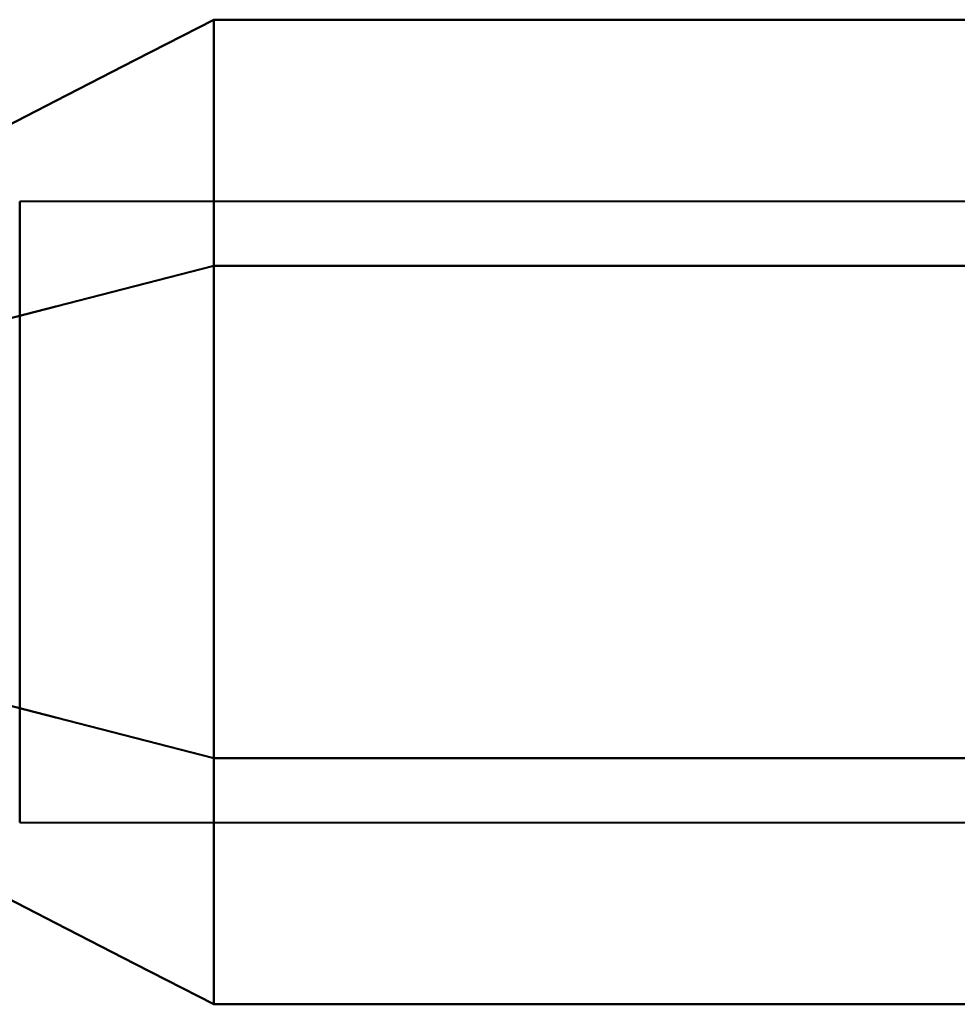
# Model space of a CAD drawing. Header units: millimetres. Extents: x -852 to 852, y -1321 to 592.
# Tile 71 of 111: x 674.61 to 682.31, y -435.21 to -427.12. Entities that reach past the tile are written whole.
import ezdxf

# ---------------------------------------------------------------- set-up
doc = ezdxf.new("R2010")
doc.units = ezdxf.units.MM
doc.layers.add('G-IMPT', color=8, linetype='Continuous', lineweight=40)

# ---------------------------------------------------------------- blocks, each defined once
blk = doc.blocks.new('NEXA 1500 CALQUES_dwg-769064-Niveau de réf_')
at = {"layer": 'G-IMPT'}
for p, q in [((686.5, -396.1669), (674.6111, -396.1669)), ((686.5, -396.167), (674.6111, -396.167)), ((686.5, -396.167), (674.6111, -396.167)), ((686.5, -396.167), (674.6111, -396.167)), ((674.6111, -401.2634), (674.6111, -396.167)), ((674.6111, -401.2634), (674.6111, -396.167)), ((674.6111, -401.2634), (674.6111, -396.167)), ((674.6111, -401.2634), (674.6111, -396.167)), ((674.6111, -396.167), (674.6111, -401.2634)), ((674.6111, -396.167), (674.6111, -401.2634)), ((674.6111, -396.167), (674.6111, -401.2634)), ((674.6111, -396.167), (674.6111, -401.2634)), ((674.6111, -401.2633), (686.5, -401.2633)), ((674.6111, -401.2634), (686.5, -401.2634)), ((674.6111, -401.2634), (686.5, -401.2634)), ((674.6111, -401.2634), (686.5, -401.2634))]:
    blk.add_line(p, q, dxfattribs=at)
at = {"layer": 'G-IMPT', "flags": 128}
for points in [[(676.2043, -394.6737), (675.556, -395.0068), (674.9077, -395.3399), (674.2594, -395.673), (673.6111, -396.0061)], [(673.6111, -396.0061), (674.2594, -395.673), (674.9077, -395.3399), (675.556, -395.0068), (676.2043, -394.6737)], [(676.2043, -394.6737), (675.556, -395.0068), (674.9077, -395.3399), (674.2594, -395.673), (673.6111, -396.0061)], [(673.6111, -396.0061), (674.2594, -395.673), (674.9077, -395.3399), (675.556, -395.0068), (676.2043, -394.6737)], [(676.2043, -394.6737), (675.556, -395.0068), (674.9077, -395.3399), (674.2594, -395.673), (673.6111, -396.0061)], [(673.6111, -396.0061), (674.2594, -395.673), (674.9077, -395.3399), (675.556, -395.0068), (676.2043, -394.6737)], [(676.2043, -394.6737), (675.556, -395.0068), (674.9077, -395.3399), (674.2594, -395.673), (673.6111, -396.0061)], [(673.6111, -396.0061), (674.2594, -395.673), (674.9077, -395.3399), (675.556, -395.0068), (676.2043, -394.6737)], [(676.2043, -396.6944), (676.2043, -396.1892), (676.2043, -395.6841), (676.2043, -395.1789), (676.2043, -394.6737)], [(676.2043, -394.6737), (676.2043, -395.1789), (676.2043, -395.6841), (676.2043, -396.1892), (676.2043, -396.6944)], [(676.2043, -396.6944), (676.2043, -396.1892), (676.2043, -395.6841), (676.2043, -395.1789), (676.2043, -394.6737)], [(676.2043, -394.6737), (676.2043, -395.1789), (676.2043, -395.6841), (676.2043, -396.1892), (676.2043, -396.6944)], [(676.2043, -396.6944), (676.2043, -396.1892), (676.2043, -395.6841), (676.2043, -395.1789), (676.2043, -394.6737)], [(676.2043, -394.6737), (676.2043, -395.1789), (676.2043, -395.6841), (676.2043, -396.1892), (676.2043, -396.6944)], [(676.2043, -396.6944), (676.2043, -396.1892), (676.2043, -395.6841), (676.2043, -395.1789), (676.2043, -394.6737)], [(676.2043, -394.6737), (676.2043, -395.1789), (676.2043, -395.6841), (676.2043, -396.1892), (676.2043, -396.6944)], [(676.2043, -394.6737), (676.2043, -395.1789), (676.2043, -395.6841), (676.2043, -396.1892), (676.2043, -396.6944)], [(686.2043, -394.6737), (683.7043, -394.6737), (681.2043, -394.6737), (678.7043, -394.6737), (676.2043, -394.6737)], [(676.2043, -396.6944), (676.2043, -396.1892), (676.2043, -395.6841), (676.2043, -395.1789), (676.2043, -394.6737)], [(676.2043, -394.6737), (678.7043, -394.6737), (681.2043, -394.6737), (683.7043, -394.6737), (686.2043, -394.6737)], [(676.2043, -394.6737), (676.2043, -395.1789), (676.2043, -395.6841), (676.2043, -396.1892), (676.2043, -396.6944)], [(686.2043, -394.6737), (683.7043, -394.6737), (681.2043, -394.6737), (678.7043, -394.6737), (676.2043, -394.6737)], [(676.2043, -396.6944), (676.2043, -396.1892), (676.2043, -395.6841), (676.2043, -395.1789), (676.2043, -394.6737)], [(676.2043, -394.6737), (678.7043, -394.6737), (681.2043, -394.6737), (683.7043, -394.6737), (686.2043, -394.6737)], [(676.2043, -394.6737), (676.2043, -395.1789), (676.2043, -395.6841), (676.2043, -396.1892), (676.2043, -396.6944)], [(686.2043, -394.6737), (683.7043, -394.6737), (681.2043, -394.6737), (678.7043, -394.6737), (676.2043, -394.6737)], [(676.2043, -396.6944), (676.2043, -396.1892), (676.2043, -395.6841), (676.2043, -395.1789), (676.2043, -394.6737)], [(676.2043, -394.6737), (678.7043, -394.6737), (681.2043, -394.6737), (683.7043, -394.6737), (686.2043, -394.6737)], [(676.2043, -394.6737), (676.2043, -395.1789), (676.2043, -395.6841), (676.2043, -396.1892), (676.2043, -396.6944)], [(686.2043, -394.6737), (683.7043, -394.6737), (681.2043, -394.6737), (678.7043, -394.6737), (676.2043, -394.6737)], [(676.2043, -396.6944), (676.2043, -396.1892), (676.2043, -395.6841), (676.2043, -395.1789), (676.2043, -394.6737)], [(676.2043, -394.6737), (678.7043, -394.6737), (681.2043, -394.6737), (683.7043, -394.6737), (686.2043, -394.6737)], [(676.2043, -396.6944), (675.556, -396.861), (674.9077, -397.0275), (674.2594, -397.1941), (673.6111, -397.3606)], [(673.6111, -397.3606), (674.2594, -397.1941), (674.9077, -397.0275), (675.556, -396.861), (676.2043, -396.6944)], [(676.2043, -396.6944), (675.556, -396.861), (674.9077, -397.0275), (674.2594, -397.1941), (673.6111, -397.3606)], [(673.6111, -397.3606), (674.2594, -397.1941), (674.9077, -397.0275), (675.556, -396.861), (676.2043, -396.6944)], [(676.2043, -396.6944), (675.556, -396.861), (674.9077, -397.0275), (674.2594, -397.1941), (673.6111, -397.3606)], [(673.6111, -397.3606), (674.2594, -397.1941), (674.9077, -397.0275), (675.556, -396.861), (676.2043, -396.6944)], [(676.2043, -396.6944), (675.556, -396.861), (674.9077, -397.0275), (674.2594, -397.1941), (673.6111, -397.3606)], [(673.6111, -397.3606), (674.2594, -397.1941), (674.9077, -397.0275), (675.556, -396.861), (676.2043, -396.6944)], [(676.2043, -396.6944), (675.556, -396.861), (674.9077, -397.0275), (674.2594, -397.1941), (673.6111, -397.3606)], [(673.6111, -397.3606), (674.2594, -397.1941), (674.9077, -397.0275), (675.556, -396.861), (676.2043, -396.6944)], [(676.2043, -396.6944), (675.556, -396.861), (674.9077, -397.0275), (674.2594, -397.1941), (673.6111, -397.3606)], [(673.6111, -397.3606), (674.2594, -397.1941), (674.9077, -397.0275), (675.556, -396.861), (676.2043, -396.6944)], [(676.2043, -396.6944), (675.556, -396.861), (674.9077, -397.0275), (674.2594, -397.1941), (673.6111, -397.3606)], [(673.6111, -397.3606), (674.2594, -397.1941), (674.9077, -397.0275), (675.556, -396.861), (676.2043, -396.6944)], [(676.2043, -396.6944), (675.556, -396.861), (674.9077, -397.0275), (674.2594, -397.1941), (673.6111, -397.3606)], [(673.6111, -397.3606), (674.2594, -397.1941), (674.9077, -397.0275), (675.556, -396.861), (676.2043, -396.6944)], [(676.2043, -400.7359), (676.2043, -399.7255), (676.2043, -398.7151), (676.2043, -397.7048), (676.2043, -396.6944)], [(676.2043, -396.6944), (676.2043, -397.7048), (676.2043, -398.7151), (676.2043, -399.7255), (676.2043, -400.7359)], [(676.2043, -400.7359), (676.2043, -399.7255), (676.2043, -398.7152), (676.2043, -397.7048), (676.2043, -396.6944)], [(676.2043, -396.6944), (676.2043, -397.7048), (676.2043, -398.7152), (676.2043, -399.7255), (676.2043, -400.7359)], [(676.2043, -400.7359), (676.2043, -399.7255), (676.2043, -398.7152), (676.2043, -397.7048), (676.2043, -396.6944)], [(676.2043, -396.6944), (676.2043, -397.7048), (676.2043, -398.7152), (676.2043, -399.7255), (676.2043, -400.7359)], [(676.2043, -400.7359), (676.2043, -399.7255), (676.2043, -398.7152), (676.2043, -397.7048), (676.2043, -396.6944)], [(676.2043, -396.6944), (676.2043, -397.7048), (676.2043, -398.7152), (676.2043, -399.7255), (676.2043, -400.7359)], [(676.2043, -396.6944), (676.2043, -397.7048), (676.2043, -398.7151), (676.2043, -399.7255), (676.2043, -400.7359)], [(686.2043, -396.6944), (683.7043, -396.6944), (681.2043, -396.6944), (678.7043, -396.6944), (676.2043, -396.6944)], [(676.2043, -396.6944), (678.7043, -396.6944), (681.2043, -396.6944), (683.7043, -396.6944), (686.2043, -396.6944)], [(686.2043, -396.6944), (683.7043, -396.6944), (681.2043, -396.6944), (678.7043, -396.6944), (676.2043, -396.6944)], [(676.2043, -400.7359), (676.2043, -399.7255), (676.2043, -398.7151), (676.2043, -397.7048), (676.2043, -396.6944)], [(676.2043, -396.6944), (678.7043, -396.6944), (681.2043, -396.6944), (683.7043, -396.6944), (686.2043, -396.6944)], [(676.2043, -396.6944), (676.2043, -397.7048), (676.2043, -398.7152), (676.2043, -399.7255), (676.2043, -400.7359)], [(686.2043, -396.6944), (683.7043, -396.6944), (681.2043, -396.6944), (678.7043, -396.6944), (676.2043, -396.6944)], [(676.2043, -396.6944), (678.7043, -396.6944), (681.2043, -396.6944), (683.7043, -396.6944), (686.2043, -396.6944)], [(686.2043, -396.6944), (683.7043, -396.6944), (681.2043, -396.6944), (678.7043, -396.6944), (676.2043, -396.6944)], [(676.2043, -400.7359), (676.2043, -399.7255), (676.2043, -398.7152), (676.2043, -397.7048), (676.2043, -396.6944)], [(676.2043, -396.6944), (678.7043, -396.6944), (681.2043, -396.6944), (683.7043, -396.6944), (686.2043, -396.6944)], [(676.2043, -396.6944), (676.2043, -397.7048), (676.2043, -398.7152), (676.2043, -399.7255), (676.2043, -400.7359)], [(686.2043, -396.6944), (683.7043, -396.6944), (681.2043, -396.6944), (678.7043, -396.6944), (676.2043, -396.6944)], [(676.2043, -396.6944), (678.7043, -396.6944), (681.2043, -396.6944), (683.7043, -396.6944), (686.2043, -396.6944)], [(686.2043, -396.6944), (683.7043, -396.6944), (681.2043, -396.6944), (678.7043, -396.6944), (676.2043, -396.6944)], [(676.2043, -400.7359), (676.2043, -399.7255), (676.2043, -398.7152), (676.2043, -397.7048), (676.2043, -396.6944)], [(676.2043, -396.6944), (678.7043, -396.6944), (681.2043, -396.6944), (683.7043, -396.6944), (686.2043, -396.6944)], [(676.2043, -396.6944), (676.2043, -397.7048), (676.2043, -398.7152), (676.2043, -399.7255), (676.2043, -400.7359)], [(686.2043, -396.6944), (683.7043, -396.6944), (681.2043, -396.6944), (678.7043, -396.6944), (676.2043, -396.6944)], [(676.2043, -396.6944), (678.7043, -396.6944), (681.2043, -396.6944), (683.7043, -396.6944), (686.2043, -396.6944)], [(686.2043, -396.6944), (683.7043, -396.6944), (681.2043, -396.6944), (678.7043, -396.6944), (676.2043, -396.6944)], [(676.2043, -400.7359), (676.2043, -399.7255), (676.2043, -398.7152), (676.2043, -397.7048), (676.2043, -396.6944)], [(676.2043, -396.6944), (678.7043, -396.6944), (681.2043, -396.6944), (683.7043, -396.6944), (686.2043, -396.6944)], [(673.6111, -400.0697), (674.2594, -400.2362), (674.9077, -400.4028), (675.556, -400.5693), (676.2043, -400.7359)], [(676.2043, -400.7359), (675.556, -400.5693), (674.9077, -400.4028), (674.2594, -400.2362), (673.6111, -400.0697)], [(673.6111, -400.0697), (674.2594, -400.2362), (674.9077, -400.4028), (675.556, -400.5693), (676.2043, -400.7359)], [(676.2043, -400.7359), (675.556, -400.5693), (674.9077, -400.4028), (674.2594, -400.2362), (673.6111, -400.0697)], [(673.6111, -400.0697), (674.2594, -400.2362), (674.9077, -400.4028), (675.556, -400.5693), (676.2043, -400.7359)], [(676.2043, -400.7359), (675.556, -400.5693), (674.9077, -400.4028), (674.2594, -400.2362), (673.6111, -400.0697)], [(673.6111, -400.0697), (674.2594, -400.2362), (674.9077, -400.4028), (675.556, -400.5693), (676.2043, -400.7359)], [(676.2043, -400.7359), (675.556, -400.5693), (674.9077, -400.4028), (674.2594, -400.2362), (673.6111, -400.0697)], [(673.6111, -400.0697), (674.2594, -400.2362), (674.9077, -400.4028), (675.556, -400.5693), (676.2043, -400.7359)], [(676.2043, -400.7359), (675.556, -400.5693), (674.9077, -400.4028), (674.2594, -400.2362), (673.6111, -400.0697)], [(673.6111, -400.0697), (674.2594, -400.2362), (674.9077, -400.4028), (675.556, -400.5693), (676.2043, -400.7359)], [(676.2043, -400.7359), (675.556, -400.5693), (674.9077, -400.4028), (674.2594, -400.2362), (673.6111, -400.0697)], [(673.6111, -400.0697), (674.2594, -400.2362), (674.9077, -400.4028), (675.556, -400.5693), (676.2043, -400.7359)], [(676.2043, -400.7359), (675.556, -400.5693), (674.9077, -400.4028), (674.2594, -400.2362), (673.6111, -400.0697)], [(673.6111, -400.0697), (674.2594, -400.2362), (674.9077, -400.4028), (675.556, -400.5693), (676.2043, -400.7359)], [(676.2043, -400.7359), (675.556, -400.5693), (674.9077, -400.4028), (674.2594, -400.2362), (673.6111, -400.0697)], [(676.2043, -400.7359), (676.2043, -401.241), (676.2043, -401.7462), (676.2043, -402.2514), (676.2043, -402.7566)], [(676.2043, -402.7566), (676.2043, -402.2514), (676.2043, -401.7462), (676.2043, -401.241), (676.2043, -400.7359)], [(676.2043, -400.7359), (676.2043, -401.2411), (676.2043, -401.7462), (676.2043, -402.2514), (676.2043, -402.7566)], [(676.2043, -402.7566), (676.2043, -402.2514), (676.2043, -401.7462), (676.2043, -401.2411), (676.2043, -400.7359)], [(676.2043, -400.7359), (676.2043, -401.2411), (676.2043, -401.7462), (676.2043, -402.2514), (676.2043, -402.7566)], [(676.2043, -402.7566), (676.2043, -402.2514), (676.2043, -401.7462), (676.2043, -401.2411), (676.2043, -400.7359)], [(676.2043, -400.7359), (676.2043, -401.2411), (676.2043, -401.7462), (676.2043, -402.2514), (676.2043, -402.7566)], [(676.2043, -402.7566), (676.2043, -402.2514), (676.2043, -401.7462), (676.2043, -401.2411), (676.2043, -400.7359)], [(676.2043, -402.7566), (676.2043, -402.2514), (676.2043, -401.7462), (676.2043, -401.241), (676.2043, -400.7359)], [(676.2043, -400.7359), (678.7043, -400.7359), (681.2043, -400.7359), (683.7043, -400.7359), (686.2043, -400.7359)], [(676.2043, -400.7359), (676.2043, -401.241), (676.2043, -401.7462), (676.2043, -402.2514), (676.2043, -402.7566)], [(686.2043, -400.7359), (683.7043, -400.7359), (681.2043, -400.7359), (678.7043, -400.7359), (676.2043, -400.7359)], [(676.2043, -400.7359), (678.7043, -400.7359), (681.2043, -400.7359), (683.7043, -400.7359), (686.2043, -400.7359)], [(686.2043, -400.7359), (683.7043, -400.7359), (681.2043, -400.7359), (678.7043, -400.7359), (676.2043, -400.7359)], [(676.2043, -402.7566), (676.2043, -402.2514), (676.2043, -401.7462), (676.2043, -401.2411), (676.2043, -400.7359)], [(676.2043, -400.7359), (678.7043, -400.7359), (681.2043, -400.7359), (683.7043, -400.7359), (686.2043, -400.7359)], [(676.2043, -400.7359), (676.2043, -401.2411), (676.2043, -401.7462), (676.2043, -402.2514), (676.2043, -402.7566)], [(686.2043, -400.7359), (683.7043, -400.7359), (681.2043, -400.7359), (678.7043, -400.7359), (676.2043, -400.7359)], [(676.2043, -400.7359), (678.7043, -400.7359), (681.2043, -400.7359), (683.7043, -400.7359), (686.2043, -400.7359)], [(686.2043, -400.7359), (683.7043, -400.7359), (681.2043, -400.7359), (678.7043, -400.7359), (676.2043, -400.7359)], [(676.2043, -402.7566), (676.2043, -402.2514), (676.2043, -401.7462), (676.2043, -401.2411), (676.2043, -400.7359)], [(676.2043, -400.7359), (678.7043, -400.7359), (681.2043, -400.7359), (683.7043, -400.7359), (686.2043, -400.7359)], [(676.2043, -400.7359), (676.2043, -401.2411), (676.2043, -401.7462), (676.2043, -402.2514), (676.2043, -402.7566)], [(686.2043, -400.7359), (683.7043, -400.7359), (681.2043, -400.7359), (678.7043, -400.7359), (676.2043, -400.7359)], [(676.2043, -400.7359), (678.7043, -400.7359), (681.2043, -400.7359), (683.7043, -400.7359), (686.2043, -400.7359)], [(686.2043, -400.7359), (683.7043, -400.7359), (681.2043, -400.7359), (678.7043, -400.7359), (676.2043, -400.7359)], [(676.2043, -402.7566), (676.2043, -402.2514), (676.2043, -401.7462), (676.2043, -401.2411), (676.2043, -400.7359)], [(676.2043, -400.7359), (678.7043, -400.7359), (681.2043, -400.7359), (683.7043, -400.7359), (686.2043, -400.7359)], [(676.2043, -400.7359), (676.2043, -401.2411), (676.2043, -401.7462), (676.2043, -402.2514), (676.2043, -402.7566)], [(686.2043, -400.7359), (683.7043, -400.7359), (681.2043, -400.7359), (678.7043, -400.7359), (676.2043, -400.7359)], [(676.2043, -400.7359), (678.7043, -400.7359), (681.2043, -400.7359), (683.7043, -400.7359), (686.2043, -400.7359)], [(686.2043, -400.7359), (683.7043, -400.7359), (681.2043, -400.7359), (678.7043, -400.7359), (676.2043, -400.7359)], [(676.2043, -402.7566), (675.556, -402.4235), (674.9077, -402.0904), (674.2594, -401.7573), (673.6111, -401.4242)], [(673.6111, -401.4242), (674.2594, -401.7573), (674.9077, -402.0904), (675.556, -402.4235), (676.2043, -402.7566)], [(676.2043, -402.7566), (675.556, -402.4235), (674.9077, -402.0904), (674.2594, -401.7573), (673.6111, -401.4242)], [(673.6111, -401.4242), (674.2594, -401.7573), (674.9077, -402.0904), (675.556, -402.4235), (676.2043, -402.7566)], [(676.2043, -402.7566), (675.556, -402.4235), (674.9077, -402.0904), (674.2594, -401.7573), (673.6111, -401.4242)], [(673.6111, -401.4242), (674.2594, -401.7573), (674.9077, -402.0904), (675.556, -402.4235), (676.2043, -402.7566)], [(676.2043, -402.7566), (675.556, -402.4235), (674.9077, -402.0904), (674.2594, -401.7573), (673.6111, -401.4242)], [(673.6111, -401.4242), (674.2594, -401.7573), (674.9077, -402.0904), (675.556, -402.4235), (676.2043, -402.7566)], [(686.2043, -402.7566), (683.7043, -402.7566), (681.2043, -402.7566), (678.7043, -402.7566), (676.2043, -402.7566)], [(676.2043, -402.7566), (678.7043, -402.7566), (681.2043, -402.7566), (683.7043, -402.7566), (686.2043, -402.7566)], [(686.2043, -402.7566), (683.7043, -402.7566), (681.2043, -402.7566), (678.7043, -402.7566), (676.2043, -402.7566)], [(676.2043, -402.7566), (678.7043, -402.7566), (681.2043, -402.7566), (683.7043, -402.7566), (686.2043, -402.7566)], [(686.2043, -402.7566), (683.7043, -402.7566), (681.2043, -402.7566), (678.7043, -402.7566), (676.2043, -402.7566)], [(676.2043, -402.7566), (678.7043, -402.7566), (681.2043, -402.7566), (683.7043, -402.7566), (686.2043, -402.7566)], [(686.2043, -402.7566), (683.7043, -402.7566), (681.2043, -402.7566), (678.7043, -402.7566), (676.2043, -402.7566)], [(676.2043, -402.7566), (678.7043, -402.7566), (681.2043, -402.7566), (683.7043, -402.7566), (686.2043, -402.7566)]]:
    blk.add_lwpolyline(points, dxfattribs=at)

msp = doc.modelspace()

# ---------------------------------------------------------------- block references
at = {"layer": 'G-IMPT'}
msp.add_blockref('NEXA 1500 CALQUES_dwg-769064-Niveau de réf_', (0, -32.45), dxfattribs=at)

doc.saveas('drawing.dxf')
